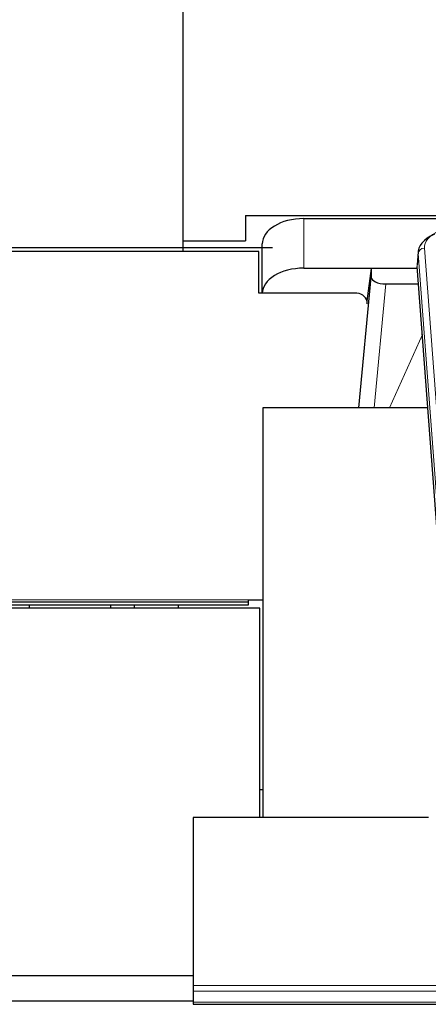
# Model space of a CAD drawing. Header units: inches. Extents: x 0 to 23760, y -13 to 16800.
# Tile 169 of 207: x 17602 to 17798, y 13654 to 14127. Entities that reach past the tile are written whole.
import ezdxf

# ---------------------------------------------------------------- set-up
doc = ezdxf.new("R2010")
doc.units = ezdxf.units.IN
doc.layers.add('254', color=7, linetype='Continuous', true_color=0xffffff)

msp = doc.modelspace()

# ---------------------------------------------------------------- linework, layer by layer
at = {"layer": '254', "color": 2, "linetype": 'Continuous', "lineweight": 25}
for p, q in [((17680.295, 14348.029), (17680.295, 14020.707)), ((17710.295, 14032.847), (17710.295, 14020.707)), ((17710.295, 14032.847), (17803.265, 14032.847)), ((17738.348, 14031.32), (17803.169, 14031.32)), ((17582.79, 14017.511), (17723.292, 14017.511)), ((17680.295, 14020.707), (17680.295, 14015.473)), ((17680.295, 14020.707), (17710.295, 14020.707)), ((17718.348, 13995.475), (17718.348, 14019.146)), ((17716.795, 14015.475), (17582.795, 14015.475)), ((17716.795, 13995.475), (17716.795, 14015.475)), ((17793.148, 14015.371), (17792.767, 14009.089)), ((17738.348, 14007.519), (17792.833, 14007.519)), ((17770.659, 14007.429), (17768.621, 13991.783)), ((17792.841, 14007.429), (17770.659, 14007.429)), ((17770.659, 14007.429), (17770.659, 14003.198)), ((17805.891, 13834.852), (17792.773, 14008.306)), ((17764.748, 13940.542), (17770.659, 14003.198)), ((17777.632, 13999.978), (17793.402, 13999.978)), ((17763.795, 13995.475), (17716.795, 13995.475)), ((17718.635, 13940.541), (17718.635, 13743.974)), ((17797.904, 13940.541), (17718.635, 13940.541)), ((17116.795, 13847.462), (17711.795, 13847.462)), ((17711.795, 13848.462), (17718.635, 13848.462)), ((17711.795, 13847.462), (17711.795, 13848.462)), ((17711.795, 13845.962), (17711.795, 13847.462)), ((17717.295, 13844.462), (17139.295, 13844.462)), ((17147.298, 13845.962), (17711.795, 13845.962)), ((17606.635, 13845.961), (17606.635, 13844.46)), ((17645.635, 13845.961), (17645.635, 13844.459)), ((17657.1, 13845.96), (17656.784, 13844.461)), ((17717.295, 13743.975), (17717.295, 13844.462)), ((17718.633, 13757.313), (17717.292, 13757.313)), ((17685.295, 13743.973), (17685.295, 13663.338)), ((17798.198, 13743.973), (17685.295, 13743.973)), ((17685.288, 13667.98), (17139.295, 13667.98)), ((17685.295, 13663.338), (17685.295, 13660.604)), ((17685.295, 13660.604), (17685.295, 13655.356)), ((17147.303, 13656.039), (17685.296, 13656.039)), ((17685.295, 13655.356), (17685.295, 13654.341)), ((17685.295, 13654.341), (18242.295, 13654.341))]:
    msp.add_line(p, q, dxfattribs=at)
at = {"layer": '254', "color": 110, "linetype": 'Continuous', "lineweight": 13}
for p, q in [((17738.348, 14007.519), (17738.348, 14031.32)), ((17796.147, 14017.155), (17809.258, 13843.794)), ((17793.153, 14014.585), (17792.773, 14008.306)), ((17806.264, 13841.224), (17793.153, 14014.585)), ((17777.632, 13999.978), (17772.025, 13940.542)), ((17779.437, 13940.542), (17795.233, 13975.764)), ((17116.795, 13848.462), (17711.795, 13848.462)), ((17685.295, 13663.338), (18242.295, 13663.338)), ((17685.295, 13660.604), (18242.295, 13660.604)), ((17685.295, 13655.356), (18242.295, 13655.356))]:
    msp.add_line(p, q, dxfattribs=at)
at = {"layer": '254', "color": 2, "linetype": 'Continuous', "lineweight": 25}
msp.add_arc((17763.795, 13990.475), 5, 0, 90, dxfattribs=at)
for centre, major_axis, ratio, start_param, end_param in [((17738.348, 14019.146), (-20, 0), 0.608706, 4.712389, 6.2831853), ((17820.167, 14014.868), (-27.03, 0.194), 0.4633579, 5.502135, 6.3212481), ((17738.348, 13995.344), (-20, 0), 0.608706, 4.712389, 6.2831853), ((17777.685, 14003.223), (7.027, 0.031), 0.4617281, 3.1395348, 4.7027345)]:
    msp.add_ellipse(centre, major_axis=major_axis, ratio=ratio, start_param=start_param, end_param=end_param, dxfattribs=at)
at = {"layer": '254', "color": 110, "linetype": 'Continuous', "lineweight": 13}
for centre, major_axis, ratio, start_param, end_param in [((17820.167, 14017.529), (-24.034, 0.016), 0.461198, 5.4992389, 6.318352), ((17796.147, 14014.494), (2.991, 0.226), 0.8864705, 1.5038552, 3.0222916)]:
    msp.add_ellipse(centre, major_axis=major_axis, ratio=ratio, start_param=start_param, end_param=end_param, dxfattribs=at)
at = {"layer": '254', "color": 2, "linetype": 'Continuous', "lineweight": 25}
msp.add_open_spline([(17678.124, 13845.941), (17678.034, 13845.445), (17677.946, 13844.948), (17677.86, 13844.452)], degree=3, dxfattribs=at)

doc.saveas('drawing.dxf')
